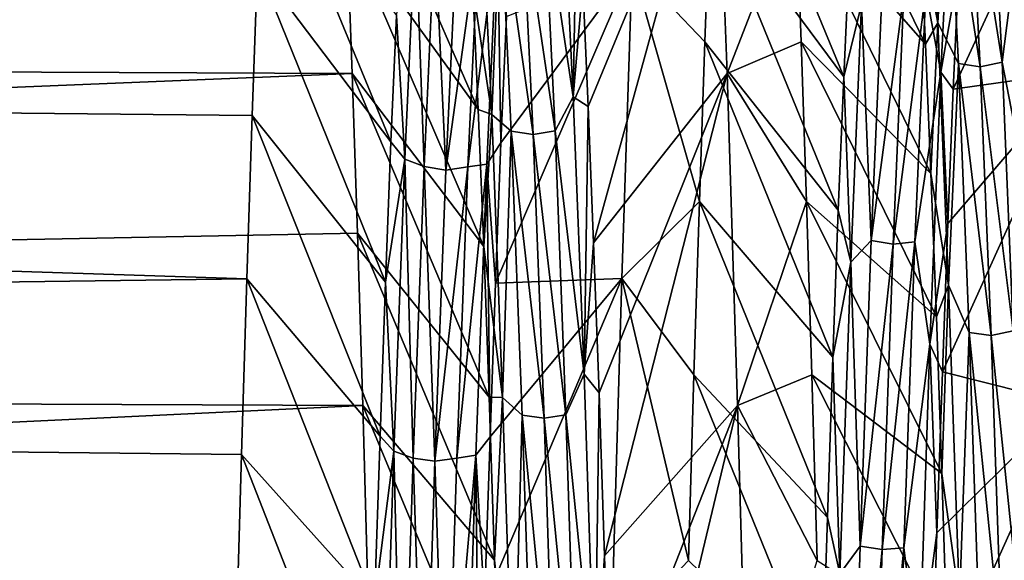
# Model space of a CAD drawing. Header units: metres. Extents: x -86 to 86, y -57 to 57.
# Tile 76 of 256: x -50.59 to -46.62, y 8.23 to 10.41. Entities that reach past the tile are written whole.
import ezdxf

# ---------------------------------------------------------------- set-up
doc = ezdxf.new("R2010")
doc.units = ezdxf.units.M
doc.layers.add('solid_125286', color=7, linetype='CONTINUOUS')

msp = doc.modelspace()

# ---------------------------------------------------------------- linework, layer by layer
at = {"layer": 'solid_125286'}
for points in [[(-49.628407, 10.627708, 13.171091), (-79, 10.320159, 12.769979), (-79, 11.431633, 14.400169)], [(-49.288525, 11.311877, 27.803045), (-79, 11.431602, 27.599884), (-79, 10.320128, 29.230061)], [(-47.264477, 10.179785, 14.32252), (-47.803463, 10.906418, 13.564273), (-47.781986, 11.431641, 14.400184)], [(-47.242493, 10.658157, 15.116323), (-47.264477, 10.179785, 14.32252), (-47.781986, 11.431641, 14.400184)], [(-46.934978, 10.31116, 27.472754), (-47.479603, 11.431603, 27.599882), (-47.457855, 10.906372, 28.435795)], [(-46.934978, 10.31116, 27.472754), (-46.95694, 10.773112, 26.670456), (-47.479603, 11.431603, 27.599882)], [(-49.267391, 10.781415, 28.615845), (-49.288525, 11.311877, 27.803045), (-79, 10.320128, 29.230061)], [(-48.737854, 10.04762, 27.87499), (-49.288525, 11.311877, 27.803045), (-49.267391, 10.781415, 28.615845)], [(-48.737854, 10.04762, 27.87499), (-48.759838, 10.541536, 27.090984), (-49.288525, 11.311877, 27.803045)], [(-48.316654, 10.552085, 27.072687), (-48.294693, 10.060105, 27.85672), (-47.777355, 11.311898, 27.803011)], [(-48.294693, 10.060105, 27.85672), (-48.272732, 9.509837, 28.601151), (-47.777355, 11.311898, 27.803011)], [(-48.272732, 9.509837, 28.601151), (-47.734692, 10.192888, 29.387194), (-47.777355, 11.311898, 27.803011)], [(-47.777355, 11.311898, 27.803011), (-47.734692, 10.192888, 29.387194), (-47.457855, 10.906372, 28.435795)], [(-46.822914, 10.130405, 14.247796), (-46.275227, 11.319658, 14.209908), (-46.317921, 10.20124, 12.622966)], [(-46.822914, 10.130405, 14.247796), (-46.800953, 10.614093, 15.037204), (-46.275227, 11.319658, 14.209908)], [(-46.929592, 11.214956, 25.553286), (-46.95694, 10.773112, 26.670456), (-46.885738, 10.39683, 27.197392)], [(-46.929592, 11.214956, 25.553286), (-46.885738, 10.39683, 27.197392), (-46.846512, 11.081971, 25.749575)], [(-49.089787, 9.917491, 13.938987), (-49.628407, 10.627708, 13.171091), (-49.607067, 11.173966, 13.972733)], [(-49.06778, 10.426497, 14.71442), (-49.089787, 9.917491, 13.938987), (-49.607067, 11.173966, 13.972733)], [(-46.885738, 10.39683, 27.197392), (-46.802551, 10.233377, 27.375238), (-46.846512, 11.081971, 25.749575)], [(-46.846512, 11.081971, 25.749575), (-46.802551, 10.233377, 27.375238), (-46.714359, 10.22014, 27.364162)], [(-46.846512, 11.081971, 25.749575), (-46.714359, 10.22014, 27.364162), (-46.75832, 11.06719, 25.740679)], [(-46.75832, 11.06719, 25.740679), (-46.626278, 10.23868, 27.366465), (-46.670231, 11.085809, 25.740282)], [(-46.670231, 11.085809, 25.740282), (-46.626278, 10.23868, 27.366465), (-46.568554, 10.693532, 26.669504)], [(-46.93396, 10.526651, 15.122094), (-46.829987, 11.062183, 16.087915), (-46.873562, 10.197887, 14.480807)], [(-46.873562, 10.197887, 14.480807), (-46.829987, 11.062183, 16.087915), (-46.800953, 10.614093, 15.037204)], [(-46.75832, 11.06719, 25.740679), (-46.714359, 10.22014, 27.364162), (-46.626278, 10.23868, 27.366465)], [(-48.472363, 10.876441, 26.202621), (-48.355022, 10.098907, 27.671923), (-48.398594, 10.986909, 26.077959)], [(-48.398594, 10.986909, 26.077959), (-48.355022, 10.098907, 27.671923), (-48.338612, 10.982706, 26.253403)], [(-48.355022, 10.098907, 27.671923), (-48.316654, 10.552085, 27.072687), (-48.338612, 10.982706, 26.253403)], [(-48.727451, 10.937788, 26.183554), (-48.759838, 10.541536, 27.090984), (-48.683601, 10.027897, 27.778542)], [(-48.727451, 10.937788, 26.183554), (-48.683601, 10.027897, 27.778542), (-48.648838, 10.87571, 26.204456)], [(-48.683601, 10.027897, 27.778542), (-48.604877, 9.960786, 27.793552), (-48.648838, 10.87571, 26.204456)], [(-48.648838, 10.87571, 26.204456), (-48.604877, 9.960786, 27.793552), (-48.51664, 9.946952, 27.783504)], [(-48.648838, 10.87571, 26.204456), (-48.51664, 9.946952, 27.783504), (-48.560596, 10.860493, 26.196663)], [(-48.560596, 10.860493, 26.196663), (-48.42841, 9.961899, 27.791689), (-48.472363, 10.876441, 26.202621)], [(-48.472363, 10.876441, 26.202621), (-48.42841, 9.961899, 27.791689), (-48.355022, 10.098907, 27.671923)], [(-48.116821, 10.627724, 13.171111), (-47.803463, 10.906418, 13.564273), (-47.824997, 10.320145, 12.769897)], [(-47.286465, 9.642554, 13.567339), (-47.824997, 10.320145, 12.769897), (-47.803463, 10.906418, 13.564273)], [(-47.264477, 10.179785, 14.32252), (-47.286465, 9.642554, 13.567339), (-47.803463, 10.906418, 13.564273)], [(-47.734692, 10.192888, 29.387194), (-47.436211, 10.320111, 29.230146), (-47.457855, 10.906372, 28.435795)], [(-46.913013, 9.78971, 28.237728), (-47.457855, 10.906372, 28.435795), (-47.436211, 10.320111, 29.230146)], [(-46.913013, 9.78971, 28.237728), (-46.934978, 10.31116, 27.472754), (-47.457855, 10.906372, 28.435795)], [(-48.560596, 10.860493, 26.196663), (-48.51664, 9.946952, 27.783504), (-48.42841, 9.961899, 27.791689)], [(-49.034401, 9.847703, 13.962676), (-49.06778, 10.426497, 14.71442), (-48.990551, 10.799296, 15.533202)], [(-49.034401, 9.847703, 13.962676), (-48.990551, 10.799296, 15.533202), (-48.956551, 9.817332, 14.001148)], [(-48.990551, 10.799296, 15.533202), (-48.91259, 10.765498, 15.570698), (-48.956551, 9.817332, 14.001148)], [(-49.246254, 10.192865, 29.387222), (-49.267391, 10.781415, 28.615845), (-79, 10.320128, 29.230061)], [(-48.71587, 9.495374, 28.619205), (-49.267391, 10.781415, 28.615845), (-49.246254, 10.192865, 29.387222)], [(-48.71587, 9.495374, 28.619205), (-48.737854, 10.04762, 27.87499), (-49.267391, 10.781415, 28.615845)], [(-48.956551, 9.817332, 14.001148), (-48.91259, 10.765498, 15.570698), (-48.868305, 9.803335, 14.010956)], [(-48.91259, 10.765498, 15.570698), (-48.824345, 10.750154, 15.578229), (-48.868305, 9.803335, 14.010956)], [(-48.868305, 9.803335, 14.010956), (-48.824345, 10.750154, 15.578229), (-48.736092, 10.765025, 15.570053)], [(-48.868305, 9.803335, 14.010956), (-48.736092, 10.765025, 15.570053), (-48.780045, 9.816881, 14.000743)], [(-48.780045, 9.816881, 14.000743), (-48.66003, 10.777967, 15.49179), (-48.703602, 9.827149, 13.934421)], [(-48.780045, 9.816881, 14.000743), (-48.736092, 10.765025, 15.570053), (-48.66003, 10.777967, 15.49179)], [(-48.703602, 9.827149, 13.934421), (-48.66003, 10.777967, 15.49179), (-48.646244, 9.913989, 13.934072)], [(-48.66003, 10.777967, 15.49179), (-48.62426, 10.422859, 14.708393), (-48.646244, 9.913989, 13.934072)], [(-46.885738, 10.39683, 27.197392), (-46.95694, 10.773112, 26.670456), (-46.934978, 10.31116, 27.472754)], [(-46.626278, 10.23868, 27.366465), (-46.524982, 9.720022, 28.212852), (-46.568554, 10.693532, 26.669504)], [(-47.192692, 10.470662, 14.928268), (-47.264477, 10.179785, 14.32252), (-47.242493, 10.658157, 15.116323)], [(-49.628407, 10.627708, 13.171091), (-49.64957, 10.023837, 12.411479), (-79, 10.320159, 12.769979)], [(-49.111794, 9.351015, 13.204229), (-49.64957, 10.023837, 12.411479), (-49.628407, 10.627708, 13.171091)], [(-49.089787, 9.917491, 13.938987), (-49.111794, 9.351015, 13.204229), (-49.628407, 10.627708, 13.171091)], [(-48.668228, 9.347795, 13.200368), (-48.116821, 10.627724, 13.171111), (-48.159462, 9.365768, 11.698259)], [(-48.668228, 9.347795, 13.200368), (-48.646244, 9.913989, 13.934072), (-48.116821, 10.627724, 13.171111)], [(-48.646244, 9.913989, 13.934072), (-48.62426, 10.422859, 14.708393), (-48.116821, 10.627724, 13.171111)], [(-48.159462, 9.365768, 11.698259), (-48.116821, 10.627724, 13.171111), (-47.846626, 9.676207, 12.021636)], [(-48.116821, 10.627724, 13.171111), (-47.824997, 10.320145, 12.769897), (-47.846626, 9.676207, 12.021636)], [(-46.873562, 10.197887, 14.480807), (-46.800953, 10.614093, 15.037204), (-46.822914, 10.130405, 14.247796)], [(-48.683601, 10.027897, 27.778542), (-48.759838, 10.541536, 27.090984), (-48.737854, 10.04762, 27.87499)], [(-48.355022, 10.098907, 27.671923), (-48.294693, 10.060105, 27.85672), (-48.316654, 10.552085, 27.072687)], [(-47.192692, 10.470662, 14.928268), (-47.110268, 10.531089, 15.129776), (-47.154224, 9.519358, 13.600363)], [(-47.154224, 9.519358, 13.600363), (-47.110268, 10.531089, 15.129776), (-47.022068, 10.515149, 15.136283)], [(-47.066025, 9.504617, 13.609248), (-47.022068, 10.515149, 15.136283), (-46.93396, 10.526651, 15.122094)], [(-47.066025, 9.504617, 13.609248), (-46.93396, 10.526651, 15.122094), (-46.977913, 9.513929, 13.593598)], [(-46.977913, 9.513929, 13.593598), (-46.93396, 10.526651, 15.122094), (-46.873562, 10.197887, 14.480807)], [(-47.154224, 9.519358, 13.600363), (-47.022068, 10.515149, 15.136283), (-47.066025, 9.504617, 13.609248)], [(-47.236542, 9.431964, 13.413906), (-47.264477, 10.179785, 14.32252), (-47.192692, 10.470662, 14.928268)], [(-47.236542, 9.431964, 13.413906), (-47.192692, 10.470662, 14.928268), (-47.154224, 9.519358, 13.600363)], [(-49.034401, 9.847703, 13.962676), (-49.089787, 9.917491, 13.938987), (-49.06778, 10.426497, 14.71442)], [(-46.885738, 10.39683, 27.197392), (-46.934978, 10.31116, 27.472754), (-46.913013, 9.78971, 28.237728)], [(-46.885738, 10.39683, 27.197392), (-46.913013, 9.78971, 28.237728), (-46.841888, 9.339947, 28.699064)], [(-46.885738, 10.39683, 27.197392), (-46.841888, 9.339947, 28.699064), (-46.802551, 10.233377, 27.375238)], [(-49.6707, 9.365743, 11.698233), (-79, 8.97821, 11.323658), (-79, 10.320159, 12.769979)], [(-49.64957, 10.023837, 12.411479), (-49.6707, 9.365743, 11.698233), (-79, 10.320159, 12.769979)], [(-49.246254, 10.192865, 29.387222), (-79, 10.320128, 29.230061), (-79, 8.978204, 30.67635)], [(-47.308449, 9.049224, 12.855478), (-47.846626, 9.676207, 12.021636), (-47.824997, 10.320145, 12.769897)], [(-47.286465, 9.642554, 13.567339), (-47.308449, 9.049224, 12.855478), (-47.824997, 10.320145, 12.769897)], [(-47.734692, 10.192888, 29.387194), (-47.414684, 9.676194, 29.978378), (-47.436211, 10.320111, 29.230146)], [(-46.891052, 9.211447, 28.960602), (-47.436211, 10.320111, 29.230146), (-47.414684, 9.676194, 29.978378)], [(-46.891052, 9.211447, 28.960602), (-46.913013, 9.78971, 28.237728), (-47.436211, 10.320111, 29.230146)], [(-46.86684, 8.990407, 12.790637), (-46.317921, 10.20124, 12.622966), (-46.360237, 8.862145, 11.21724)], [(-46.86684, 8.990407, 12.790637), (-46.844879, 9.588253, 13.497394), (-46.317921, 10.20124, 12.622966)], [(-46.844879, 9.588253, 13.497394), (-46.822914, 10.130405, 14.247796), (-46.317921, 10.20124, 12.622966)], [(-46.841888, 9.339947, 28.699064), (-46.758595, 9.148438, 28.853506), (-46.802551, 10.233377, 27.375238)], [(-46.802551, 10.233377, 27.375238), (-46.670403, 9.137064, 28.840517), (-46.714359, 10.22014, 27.364162)], [(-46.802551, 10.233377, 27.375238), (-46.758595, 9.148438, 28.853506), (-46.670403, 9.137064, 28.840517)], [(-46.714359, 10.22014, 27.364162), (-46.582321, 9.155142, 28.845491), (-46.626278, 10.23868, 27.366465)], [(-46.714359, 10.22014, 27.364162), (-46.670403, 9.137064, 28.840517), (-46.582321, 9.155142, 28.845491)], [(-46.626278, 10.23868, 27.366465), (-46.582321, 9.155142, 28.845491), (-46.524982, 9.720022, 28.212852)], [(-49.224987, 9.54934, 30.113182), (-49.246254, 10.192865, 29.387222), (-79, 8.978204, 30.67635)], [(-48.693893, 8.888491, 29.319273), (-49.246254, 10.192865, 29.387222), (-49.224987, 9.54934, 30.113182)], [(-48.693893, 8.888491, 29.319273), (-48.71587, 9.495374, 28.619205), (-49.246254, 10.192865, 29.387222)], [(-48.272732, 9.509837, 28.601151), (-48.250778, 8.904962, 29.301634), (-47.734692, 10.192888, 29.387194)], [(-48.250778, 8.904962, 29.301634), (-48.228828, 8.248978, 29.954124), (-47.734692, 10.192888, 29.387194)], [(-48.228828, 8.248978, 29.954124), (-47.692417, 8.854234, 30.789921), (-47.734692, 10.192888, 29.387194)], [(-47.734692, 10.192888, 29.387194), (-47.692417, 8.854234, 30.789921), (-47.414684, 9.676194, 29.978378)], [(-47.236542, 9.431964, 13.413906), (-47.286465, 9.642554, 13.567339), (-47.264477, 10.179785, 14.32252)], [(-46.977913, 9.513929, 13.593598), (-46.873562, 10.197887, 14.480807), (-46.917133, 9.102246, 13.021736)], [(-46.917133, 9.102246, 13.021736), (-46.873562, 10.197887, 14.480807), (-46.844879, 9.588253, 13.497394)], [(-46.873562, 10.197887, 14.480807), (-46.822914, 10.130405, 14.247796), (-46.844879, 9.588253, 13.497394)], [(-48.42841, 9.961899, 27.791689), (-48.311451, 8.980925, 29.114094), (-48.355022, 10.098907, 27.671923)], [(-48.355022, 10.098907, 27.671923), (-48.311451, 8.980925, 29.114094), (-48.294693, 10.060105, 27.85672)], [(-48.683601, 10.027897, 27.778542), (-48.737854, 10.04762, 27.87499), (-48.71587, 9.495374, 28.619205)], [(-48.311451, 8.980925, 29.114094), (-48.272732, 9.509837, 28.601151), (-48.294693, 10.060105, 27.85672)], [(-49.133804, 8.730435, 12.514628), (-49.6707, 9.365743, 11.698233), (-49.64957, 10.023837, 12.411479)], [(-49.111794, 9.351015, 13.204229), (-49.133804, 8.730435, 12.514628), (-49.64957, 10.023837, 12.411479)], [(-48.683601, 10.027897, 27.778542), (-48.71587, 9.495374, 28.619205), (-48.639751, 8.886831, 29.21743)], [(-48.683601, 10.027897, 27.778542), (-48.639751, 8.886831, 29.21743), (-48.604877, 9.960786, 27.793552)], [(-48.639751, 8.886831, 29.21743), (-48.560917, 8.815139, 29.225462), (-48.604877, 9.960786, 27.793552)], [(-48.604877, 9.960786, 27.793552), (-48.560917, 8.815139, 29.225462), (-48.472683, 8.80302, 29.213396)], [(-48.604877, 9.960786, 27.793552), (-48.472683, 8.80302, 29.213396), (-48.51664, 9.946952, 27.783504)], [(-48.51664, 9.946952, 27.783504), (-48.384457, 8.816655, 29.22364), (-48.42841, 9.961899, 27.791689)], [(-48.51664, 9.946952, 27.783504), (-48.472683, 8.80302, 29.213396), (-48.384457, 8.816655, 29.22364)], [(-48.42841, 9.961899, 27.791689), (-48.384457, 8.816655, 29.22364), (-48.311451, 8.980925, 29.114094)], [(-49.034401, 9.847703, 13.962676), (-49.111794, 9.351015, 13.204229), (-49.089787, 9.917491, 13.938987)], [(-48.703602, 9.827149, 13.934421), (-48.646244, 9.913989, 13.934072), (-48.668228, 9.347795, 13.200368)], [(-49.078251, 8.669963, 12.553669), (-49.111794, 9.351015, 13.204229), (-49.034401, 9.847703, 13.962676)], [(-49.078251, 8.669963, 12.553669), (-49.034401, 9.847703, 13.962676), (-49.000511, 8.642587, 12.593036)], [(-49.034401, 9.847703, 13.962676), (-48.956551, 9.817332, 14.001148), (-49.000511, 8.642587, 12.593036)], [(-49.000511, 8.642587, 12.593036), (-48.956551, 9.817332, 14.001148), (-48.912262, 8.630271, 12.604887)], [(-48.956551, 9.817332, 14.001148), (-48.868305, 9.803335, 14.010956), (-48.912262, 8.630271, 12.604887)], [(-48.912262, 8.630271, 12.604887), (-48.868305, 9.803335, 14.010956), (-48.780045, 9.816881, 14.000743)], [(-48.912262, 8.630271, 12.604887), (-48.780045, 9.816881, 14.000743), (-48.823997, 8.642218, 12.592845)], [(-48.823997, 8.642218, 12.592845), (-48.703602, 9.827149, 13.934421), (-48.747173, 8.653527, 12.537165)], [(-48.823997, 8.642218, 12.592845), (-48.780045, 9.816881, 14.000743), (-48.703602, 9.827149, 13.934421)], [(-48.747173, 8.653527, 12.537165), (-48.703602, 9.827149, 13.934421), (-48.690212, 8.727634, 12.511745)], [(-48.703602, 9.827149, 13.934421), (-48.668228, 9.347795, 13.200368), (-48.690212, 8.727634, 12.511745)], [(-46.841888, 9.339947, 28.699064), (-46.913013, 9.78971, 28.237728), (-46.891052, 9.211447, 28.960602)], [(-48.159462, 9.365768, 11.698259), (-47.846626, 9.676207, 12.021636), (-47.868366, 8.978387, 11.323814)], [(-47.330437, 8.403301, 12.190928), (-47.868366, 8.978387, 11.323814), (-47.846626, 9.676207, 12.021636)], [(-47.308449, 9.049224, 12.855478), (-47.330437, 8.403301, 12.190928), (-47.846626, 9.676207, 12.021636)], [(-47.692417, 8.854234, 30.789921), (-47.393211, 8.97837, 30.676203), (-47.414684, 9.676194, 29.978378)], [(-46.869091, 8.5797, 29.637371), (-47.414684, 9.676194, 29.978378), (-47.393211, 8.97837, 30.676203)], [(-46.869091, 8.5797, 29.637371), (-46.891052, 9.211447, 28.960602), (-47.414684, 9.676194, 29.978378)], [(-47.236542, 9.431964, 13.413906), (-47.308449, 9.049224, 12.855478), (-47.286465, 9.642554, 13.567339)], [(-46.917133, 9.102246, 13.021736), (-46.844879, 9.588253, 13.497394), (-46.86684, 8.990407, 12.790637)], [(-49.203625, 8.854222, 30.78993), (-49.224987, 9.54934, 30.113182), (-79, 8.978204, 30.67635)], [(-48.671917, 8.230478, 29.97114), (-49.224987, 9.54934, 30.113182), (-49.203625, 8.854222, 30.78993)], [(-48.671917, 8.230478, 29.97114), (-48.693893, 8.888491, 29.319273), (-49.224987, 9.54934, 30.113182)], [(-48.639751, 8.886831, 29.21743), (-48.71587, 9.495374, 28.619205), (-48.693893, 8.888491, 29.319273)], [(-48.311451, 8.980925, 29.114094), (-48.250778, 8.904962, 29.301634), (-48.272732, 9.509837, 28.601151)], [(-47.236542, 9.431964, 13.413906), (-47.154224, 9.519358, 13.600363), (-47.198185, 8.286894, 12.242614)], [(-47.198185, 8.286894, 12.242614), (-47.154224, 9.519358, 13.600363), (-47.066025, 9.504617, 13.609248)], [(-47.198185, 8.286894, 12.242614), (-47.066025, 9.504617, 13.609248), (-47.109982, 8.273705, 12.253663)], [(-47.109982, 8.273705, 12.253663), (-46.977913, 9.513929, 13.593598), (-47.021866, 8.280643, 12.236887)], [(-47.109982, 8.273705, 12.253663), (-47.066025, 9.504617, 13.609248), (-46.977913, 9.513929, 13.593598)], [(-47.021866, 8.280643, 12.236887), (-46.977913, 9.513929, 13.593598), (-46.917133, 9.102246, 13.021736)], [(-47.280392, 8.17555, 12.074677), (-47.308449, 9.049224, 12.855478), (-47.236542, 9.431964, 13.413906)], [(-47.280392, 8.17555, 12.074677), (-47.236542, 9.431964, 13.413906), (-47.198185, 8.286894, 12.242614)], [(-49.6707, 9.365743, 11.698233), (-49.691925, 8.657134, 11.035361), (-79, 8.97821, 11.323658)], [(-49.155807, 8.059159, 11.874597), (-49.691925, 8.657134, 11.035361), (-49.6707, 9.365743, 11.698233)], [(-49.133804, 8.730435, 12.514628), (-49.155807, 8.059159, 11.874597), (-49.6707, 9.365743, 11.698233)], [(-49.078251, 8.669963, 12.553669), (-49.133804, 8.730435, 12.514628), (-49.111794, 9.351015, 13.204229)], [(-48.712193, 8.0569, 11.872603), (-48.159462, 9.365768, 11.698259), (-48.201786, 7.901932, 10.426473)], [(-48.712193, 8.0569, 11.872603), (-48.690212, 8.727634, 12.511745), (-48.159462, 9.365768, 11.698259)], [(-48.690212, 8.727634, 12.511745), (-48.668228, 9.347795, 13.200368), (-48.159462, 9.365768, 11.698259)], [(-48.201786, 7.901932, 10.426473), (-48.159462, 9.365768, 11.698259), (-47.889927, 8.230122, 10.67987)], [(-48.159462, 9.365768, 11.698259), (-47.868366, 8.978387, 11.323814), (-47.889927, 8.230122, 10.67987)], [(-46.841888, 9.339947, 28.699064), (-46.891052, 9.211447, 28.960602), (-46.869091, 8.5797, 29.637371)], [(-46.841888, 9.339947, 28.699064), (-46.869091, 8.5797, 29.637371), (-46.798038, 8.067476, 30.023108)], [(-46.841888, 9.339947, 28.699064), (-46.798038, 8.067476, 30.023108), (-46.758595, 9.148438, 28.853506)], [(-46.798038, 8.067476, 30.023108), (-46.714634, 7.851392, 30.149834), (-46.758595, 9.148438, 28.853506)], [(-46.758595, 9.148438, 28.853506), (-46.714634, 7.851392, 30.149834), (-46.626446, 7.842154, 30.135239)], [(-46.758595, 9.148438, 28.853506), (-46.626446, 7.842154, 30.135239), (-46.670403, 9.137064, 28.840517)], [(-46.670403, 9.137064, 28.840517), (-46.538368, 7.85938, 30.142797), (-46.582321, 9.155142, 28.845491)], [(-46.670403, 9.137064, 28.840517), (-46.626446, 7.842154, 30.135239), (-46.538368, 7.85938, 30.142797)], [(-47.021866, 8.280643, 12.236887), (-46.917133, 9.102246, 13.021736), (-46.960705, 7.799205, 11.744329)], [(-46.960705, 7.799205, 11.744329), (-46.917133, 9.102246, 13.021736), (-46.888802, 8.340443, 12.131412)], [(-46.917133, 9.102246, 13.021736), (-46.86684, 8.990407, 12.790637), (-46.888802, 8.340443, 12.131412)], [(-47.280392, 8.17555, 12.074677), (-47.330437, 8.403301, 12.190928), (-47.308449, 9.049224, 12.855478)], [(-49.713291, 7.901933, 10.426474), (-79, 7.435913, 10.09374), (-79, 8.97821, 11.323658)], [(-49.691925, 8.657134, 11.035361), (-49.713291, 7.901933, 10.426474), (-79, 8.97821, 11.323658)], [(-49.203625, 8.854222, 30.78993), (-79, 8.978204, 30.67635), (-79, 7.435931, 31.906248)], [(-48.384457, 8.816655, 29.22364), (-48.267876, 7.659372, 30.372234), (-48.311451, 8.980925, 29.114094)], [(-48.311451, 8.980925, 29.114094), (-48.267876, 7.659372, 30.372234), (-48.250778, 8.904962, 29.301634)], [(-47.352428, 7.708561, 11.577011), (-47.889927, 8.230122, 10.67987), (-47.868366, 8.978387, 11.323814)], [(-47.330437, 8.403301, 12.190928), (-47.352428, 7.708561, 11.577011), (-47.868366, 8.978387, 11.323814)], [(-47.692417, 8.854234, 30.789921), (-47.37154, 8.230118, 31.320133), (-47.393211, 8.97837, 30.676203)], [(-46.847118, 7.898262, 30.264553), (-47.393211, 8.97837, 30.676203), (-47.37154, 8.230118, 31.320133)], [(-46.847118, 7.898262, 30.264553), (-46.869091, 8.5797, 29.637371), (-47.393211, 8.97837, 30.676203)], [(-46.888802, 8.340443, 12.131412), (-46.86684, 8.990407, 12.790637), (-46.360237, 8.862145, 11.21724)], [(-48.267876, 7.659372, 30.372234), (-48.228828, 8.248978, 29.954124), (-48.250778, 8.904962, 29.301634)], [(-49.182411, 8.11096, 31.414045), (-49.203625, 8.854222, 30.78993), (-79, 7.435931, 31.906248)], [(-48.649948, 7.524749, 30.570847), (-49.203625, 8.854222, 30.78993), (-49.182411, 8.11096, 31.414045)], [(-48.649948, 7.524749, 30.570847), (-48.671917, 8.230478, 29.97114), (-49.203625, 8.854222, 30.78993)], [(-48.639751, 8.886831, 29.21743), (-48.693893, 8.888491, 29.319273), (-48.671917, 8.230478, 29.97114)], [(-48.639751, 8.886831, 29.21743), (-48.671917, 8.230478, 29.97114), (-48.595901, 7.541688, 30.467466)], [(-48.639751, 8.886831, 29.21743), (-48.595901, 7.541688, 30.467466), (-48.560917, 8.815139, 29.225462)], [(-48.228828, 8.248978, 29.954124), (-48.206879, 7.545286, 30.554672), (-47.692417, 8.854234, 30.789921)], [(-48.206879, 7.545286, 30.554672), (-48.184929, 6.797658, 31.099918), (-47.692417, 8.854234, 30.789921)], [(-48.184929, 6.797658, 31.099918), (-47.649826, 7.324001, 31.981758), (-47.692417, 8.854234, 30.789921)], [(-47.692417, 8.854234, 30.789921), (-47.649826, 7.324001, 31.981758), (-47.37154, 8.230118, 31.320133)], [(-46.910774, 7.642145, 11.523049), (-46.360237, 8.862145, 11.21724), (-46.402908, 7.33134, 10.02314)], [(-46.910774, 7.642145, 11.523049), (-46.888802, 8.340443, 12.131412), (-46.360237, 8.862145, 11.21724)], [(-48.595901, 7.541688, 30.467466), (-48.51696, 7.466023, 30.467356), (-48.560917, 8.815139, 29.225462)], [(-48.560917, 8.815139, 29.225462), (-48.428722, 7.455911, 30.453564), (-48.472683, 8.80302, 29.213396)], [(-48.560917, 8.815139, 29.225462), (-48.51696, 7.466023, 30.467356), (-48.428722, 7.455911, 30.453564)], [(-48.472683, 8.80302, 29.213396), (-48.3405, 7.467954, 30.465666), (-48.384457, 8.816655, 29.22364)], [(-48.384457, 8.816655, 29.22364), (-48.3405, 7.467954, 30.465666), (-48.267876, 7.659372, 30.372234)], [(-48.472683, 8.80302, 29.213396), (-48.428722, 7.455911, 30.453564), (-48.3405, 7.467954, 30.465666)], [(-49.078251, 8.669963, 12.553669), (-49.155807, 8.059159, 11.874597), (-49.133804, 8.730435, 12.514628)], [(-48.747173, 8.653527, 12.537165), (-48.690212, 8.727634, 12.511745), (-48.712193, 8.0569, 11.872603)], [(-49.177814, 7.340871, 11.287742), (-49.713291, 7.901933, 10.426474), (-49.691925, 8.657134, 11.035361)], [(-49.155807, 8.059159, 11.874597), (-49.177814, 7.340871, 11.287742), (-49.691925, 8.657134, 11.035361)], [(-49.122101, 7.292346, 11.339529), (-49.155807, 8.059159, 11.874597), (-49.078251, 8.669963, 12.553669)], [(-49.122101, 7.292346, 11.339529), (-49.078251, 8.669963, 12.553669), (-49.044468, 7.267615, 11.37984)], [(-49.078251, 8.669963, 12.553669), (-49.000511, 8.642587, 12.593036), (-49.044468, 7.267615, 11.37984)], [(-48.867954, 7.267378, 11.379826), (-48.823997, 8.642218, 12.592845), (-48.747173, 8.653527, 12.537165)], [(-48.867954, 7.267378, 11.379826), (-48.747173, 8.653527, 12.537165), (-48.790745, 7.282901, 11.332711)], [(-48.790745, 7.282901, 11.332711), (-48.747173, 8.653527, 12.537165), (-48.734173, 7.339269, 11.286531)], [(-48.747173, 8.653527, 12.537165), (-48.712193, 8.0569, 11.872603), (-48.734173, 7.339269, 11.286531)], [(-49.044468, 7.267615, 11.37984), (-49.000511, 8.642587, 12.593036), (-48.956219, 7.257276, 11.393449)], [(-49.000511, 8.642587, 12.593036), (-48.912262, 8.630271, 12.604887), (-48.956219, 7.257276, 11.393449)], [(-48.956219, 7.257276, 11.393449), (-48.912262, 8.630271, 12.604887), (-48.867954, 7.267378, 11.379826)], [(-48.912262, 8.630271, 12.604887), (-48.823997, 8.642218, 12.592845), (-48.867954, 7.267378, 11.379826)], [(-46.798038, 8.067476, 30.023108), (-46.869091, 8.5797, 29.637371), (-46.847118, 7.898262, 30.264553)], [(-47.280392, 8.17555, 12.074677), (-47.352428, 7.708561, 11.577011), (-47.330437, 8.403301, 12.190928)], [(-46.960705, 7.799205, 11.744329), (-46.888802, 8.340443, 12.131412), (-46.910774, 7.642145, 11.523049)], [(-47.280392, 8.17555, 12.074677), (-47.198185, 8.286894, 12.242614), (-47.242142, 6.863068, 11.086946)], [(-47.242142, 6.863068, 11.086946), (-47.198185, 8.286894, 12.242614), (-47.109982, 8.273705, 12.253663)], [(-47.242142, 6.863068, 11.086946), (-47.109982, 8.273705, 12.253663), (-47.153942, 6.851746, 11.099895)], [(-47.153942, 6.851746, 11.099895), (-47.021866, 8.280643, 12.236887), (-47.065823, 6.856186, 11.082343)], [(-47.153942, 6.851746, 11.099895), (-47.109982, 8.273705, 12.253663), (-47.021866, 8.280643, 12.236887)], [(-47.065823, 6.856186, 11.082343), (-47.021866, 8.280643, 12.236887), (-46.960705, 7.799205, 11.744329)], [(-48.595901, 7.541688, 30.467466), (-48.671917, 8.230478, 29.97114), (-48.649948, 7.524749, 30.570847)], [(-48.267876, 7.659372, 30.372234), (-48.206879, 7.545286, 30.554672), (-48.228828, 8.248978, 29.954124)]]:
    msp.add_3dface(points, dxfattribs=at)

doc.saveas('drawing.dxf')
